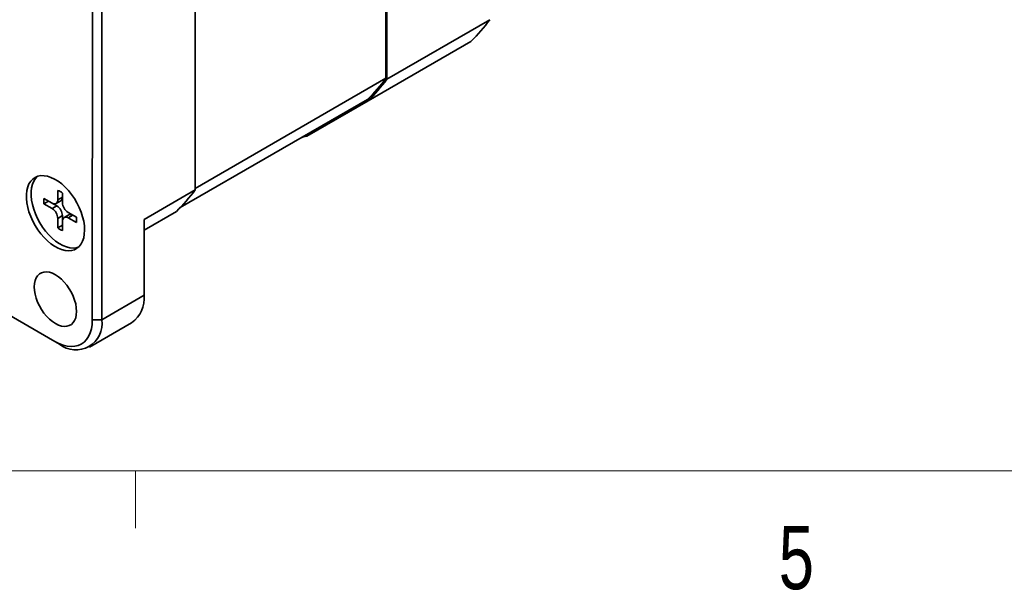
# Model space of a CAD drawing. Header units: millimetres. Extents: x 11 to 421, y 5 to 275.
# Tile 9 of 20: x 162 to 199, y 5 to 27. Entities that reach past the tile are written whole.
import ezdxf

# ---------------------------------------------------------------- set-up
doc = ezdxf.new("R2010")
doc.units = ezdxf.units.MM
doc.styles.add('SLDTEXTSTYLE0', font='TXT', dxfattribs={"width": 0.75})

msp = doc.modelspace()

# ---------------------------------------------------------------- linework, layer by layer
at = {"color": 7, "linetype": 'Continuous', "lineweight": 35}
for p, q in [((175.34, 24.728), (175.343, 38.176)), ((175.375, 24.696), (175.379, 38.167)), ((164.296, 34.83), (164.29, 15.644)), ((164.644, 15.644), (164.649, 34.83)), ((168.166, 34.003), (168.163, 20.533)), ((175.375, 24.696), (179.247, 26.931)), ((174.668, 23.88), (178.539, 26.115)), ((178.539, 26.115), (174.668, 23.88)), ((175.34, 24.728), (168.163, 20.584)), ((162.876, 14.828), (146.259, 24.427)), ((174.65, 23.931), (167.601, 19.862)), ((172.369, 22.554), (174.667, 23.881)), ((174.615, 23.911), (174.667, 23.88)), ((172.369, 22.554), (172.369, 22.614)), ((162.99, 20.151), (162.99, 20.511)), ((163.167, 20.409), (163.167, 20.049)), ((163.167, 20.253), (163.167, 20.409)), ((166.236, 19.42), (168.163, 20.532)), ((162.466, 20.209), (162.778, 20.029)), ((162.466, 20.005), (162.643, 20.107)), ((162.955, 19.927), (162.782, 20.027)), ((162.928, 20.014), (163.105, 20.116)), ((162.99, 20.151), (163.167, 20.253)), ((162.778, 19.825), (162.466, 20.005)), ((162.778, 19.825), (162.955, 19.927)), ((163.379, 19.682), (163.691, 19.502)), ((166.236, 19.012), (167.455, 19.716)), ((163.167, 19.56), (162.99, 19.457)), ((162.99, 19.097), (162.99, 19.457)), ((163.167, 19.199), (163.167, 19.56)), ((163.167, 19.355), (163.167, 18.995)), ((163.406, 19.595), (163.229, 19.493)), ((163.691, 19.298), (163.379, 19.478)), ((166.236, 19.42), (166.235, 16.563)), ((162.99, 19.097), (163.167, 19.199)), ((166.235, 16.563), (164.644, 15.644)), ((164.29, 15.644), (164.644, 15.644)), ((164.178, 14.615), (165.769, 15.533)), ((163.052, 14.726), (162.876, 14.828))]:
    msp.add_line(p, q, dxfattribs=at)
at = {"color": 8, "linetype": 'Continuous', "lineweight": 35}
for p, q in [((174.666, 23.881), (172.369, 22.554)), ((167.455, 19.716), (166.236, 19.012)), ((163.556, 19.58), (163.379, 19.478))]:
    msp.add_line(p, q, dxfattribs=at)
at = {"color": 7, "linetype": 'Continuous', "lineweight": 18}
for p, q in [((415.957, 9.959), (15.907, 9.959)), ((165.919, 9.959), (165.919, 7.805))]:
    msp.add_line(p, q, dxfattribs=at)
at = {"color": 7, "linetype": 'Continuous', "lineweight": 35, "flags": 128}
for points in [[(178.539, 26.115), (178.539, 26.115), (178.539, 26.115)], [(172.17, 22.501), (172.24, 22.519), (172.369, 22.554)], [(163.998, 19.018), (163.989, 18.868), (163.965, 18.729), (163.924, 18.604), (163.867, 18.495), (163.796, 18.403), (163.712, 18.331), (163.615, 18.278), (163.507, 18.247), (163.39, 18.236), (163.266, 18.247), (163.136, 18.28), (163.003, 18.333), (162.868, 18.406), (162.733, 18.498), (162.602, 18.607), (162.474, 18.733), (162.354, 18.872), (162.241, 19.023), (162.139, 19.184), (162.048, 19.351), (161.97, 19.523), (161.906, 19.698), (161.857, 19.871), (161.824, 20.041), (161.808, 20.205), (161.808, 20.361), (161.825, 20.506), (161.857, 20.638), (161.906, 20.755), (161.97, 20.856), (162.048, 20.938), (162.139, 21.001), (162.242, 21.043), (162.354, 21.064), (162.475, 21.063), (162.602, 21.042), (162.734, 20.999), (162.868, 20.936), (163.003, 20.853), (163.137, 20.752), (163.266, 20.634), (163.391, 20.502), (163.508, 20.356), (163.615, 20.2), (163.712, 20.036), (163.797, 19.866), (163.868, 19.692), (163.924, 19.518), (163.965, 19.346), (163.99, 19.179), (163.998, 19.018)], [(163.76, 18.369), (163.684, 18.349), (163.567, 18.338), (163.443, 18.349), (163.313, 18.382), (163.179, 18.435), (163.045, 18.508), (162.91, 18.6), (162.778, 18.71), (162.651, 18.835), (162.53, 18.974), (162.418, 19.125), (162.315, 19.286), (162.225, 19.453), (162.147, 19.626), (162.083, 19.8), (162.034, 19.973), (162.001, 20.143), (161.985, 20.307), (161.985, 20.463), (162.001, 20.608), (162.034, 20.74), (162.083, 20.857), (162.147, 20.958), (162.22, 21.036)], [(167.455, 19.716), (167.455, 19.716), (167.455, 19.716)], [(163.696, 15.959), (163.688, 15.833), (163.664, 15.719), (163.624, 15.619), (163.57, 15.535), (163.502, 15.47), (163.422, 15.423), (163.331, 15.397), (163.231, 15.392), (163.125, 15.408), (163.014, 15.444), (162.901, 15.5), (162.787, 15.575), (162.677, 15.667), (162.57, 15.774), (162.471, 15.894), (162.38, 16.025), (162.3, 16.164), (162.232, 16.308), (162.177, 16.455), (162.138, 16.6), (162.114, 16.742), (162.105, 16.878), (162.114, 17.004), (162.138, 17.118), (162.177, 17.218), (162.232, 17.301), (162.3, 17.367), (162.38, 17.413), (162.471, 17.439), (162.571, 17.445), (162.677, 17.429), (162.788, 17.393), (162.901, 17.337), (163.014, 17.262), (163.125, 17.17), (163.232, 17.063), (163.331, 16.943), (163.422, 16.812), (163.502, 16.673), (163.57, 16.528), (163.625, 16.382), (163.664, 16.236), (163.688, 16.094), (163.696, 15.959)], [(162.876, 14.828), (163.034, 14.747), (163.19, 14.688), (163.343, 14.65), (163.489, 14.636), (163.628, 14.644), (163.758, 14.675), (163.876, 14.729), (163.982, 14.804), (164.073, 14.901), (164.15, 15.017), (164.211, 15.151), (164.255, 15.301), (164.281, 15.467), (164.29, 15.644)]]:
    msp.add_lwpolyline(points, dxfattribs=at)
at = {"color": 7, "linetype": 'Continuous', "lineweight": 35}
for centre, radius, start, end in [((174.331, 30.477), 6.061, 313.9704, 324.1925), ((170.443, 28.27), 6.044, 314.1122, 324.1147), ((170.46, 28.242), 6.061, 313.9704, 324.1925), ((174.668, 23.88), 0.000231, 232.3128, 307.646), ((172.369, 22.554), 0.000231, 292.2931, 7.6581), ((162.67, 19.753), 0.823, 52.8634, 67.1104), ((163.247, 24.078), 6.061, 313.9704, 324.1925), ((163.282, 20.107), 0.823, 172.8573, 187.1111), ((162.861, 20.131), 0.131, 230.7651, 9.1824), ((163.017, 20.239), 0.151, 305.684, 5.6038), ((163.628, 20.07), 0.461, 182.5949, 237.384), ((162.53, 19.437), 0.461, 2.5949, 57.384), ((162.706, 19.539), 0.461, 2.5949, 57.384), ((163.296, 19.376), 0.131, 50.7651, 189.1824), ((163.468, 19.461), 0.148, 53.6871, 114.978), ((162.875, 19.4), 0.823, 352.8573, 7.1111), ((163.487, 19.754), 0.823, 232.8634, 247.1104), ((165.122, 16.446), 1.119, 305.3188, 5.969), ((163.671, 15.493), 0.985, 231.0979, 8.8497)]:
    msp.add_arc(centre, radius, start, end, dxfattribs=at)

# ---------------------------------------------------------------- texts
at = {"color": 7, "linetype": 'Continuous', "lineweight": 0, "insert": (190.122, 7.889), "char_height": 2.381, "attachment_point": 1, "style": 'SLDTEXTSTYLE0'}
msp.add_mtext('5', dxfattribs=at)

doc.saveas('drawing.dxf')
